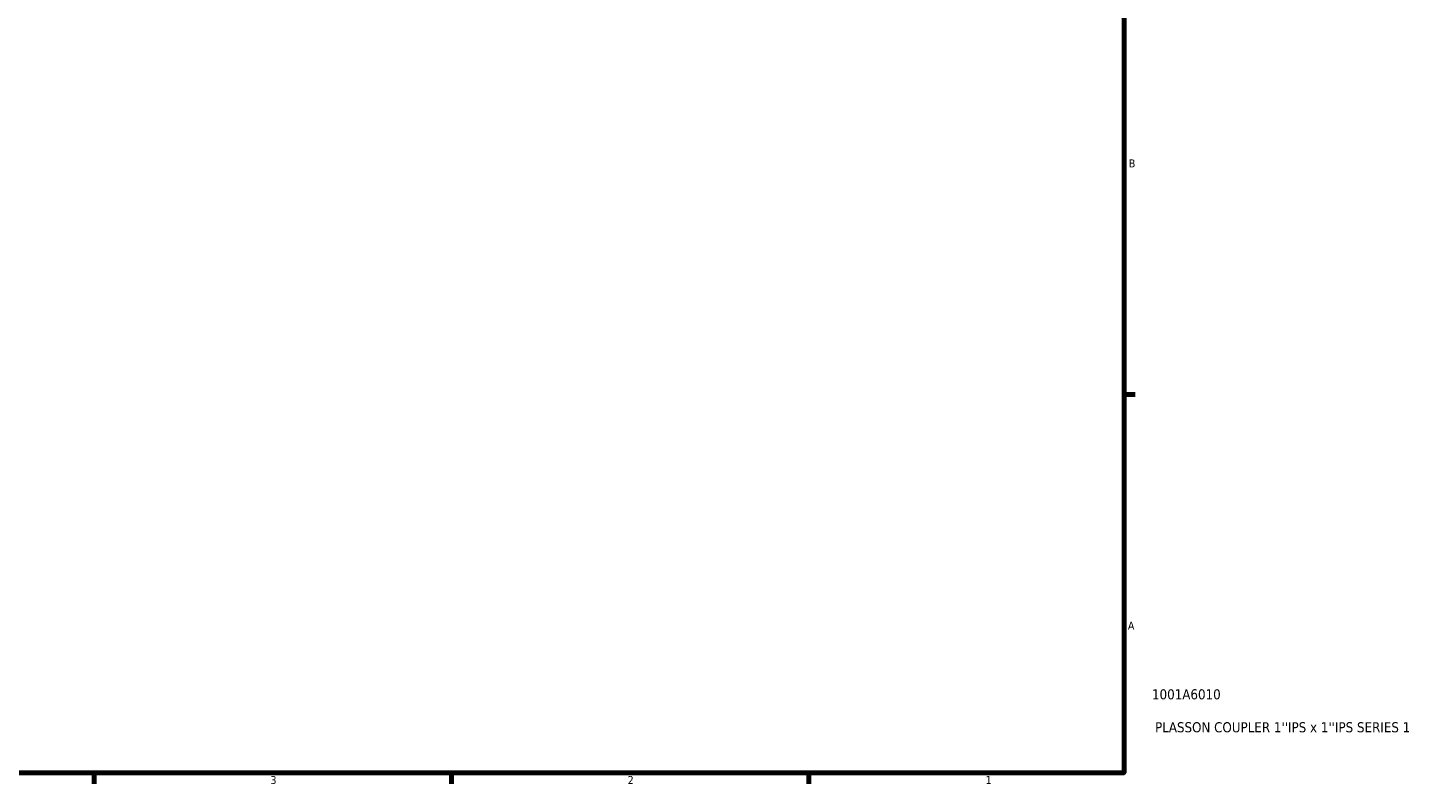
# Model space of a CAD drawing. Header units: inches. Extents: x 0.1 to 37.1, y -3.6 to 21.8.
# Tile 5 of 8: x 20.5 to 37.1, y 0.9 to 9.9. Entities that reach past the tile are written whole.
import ezdxf

# ---------------------------------------------------------------- set-up
doc = ezdxf.new("R2010")
doc.units = ezdxf.units.IN
doc.header["$MEASUREMENT"] = 0
doc.layers.add('Border (ANSI)', color=7, linetype='Continuous', lineweight=70)
doc.layers.add('Title (ANSI)', color=7, linetype='Continuous', lineweight=50)
doc.styles.add('Note Text (ANSI)', font='tahoma.ttf')
doc.styles.add('Text Style29', font='tahoma.ttf')

# ---------------------------------------------------------------- blocks, each defined once
blk = doc.blocks.new('Borders Default Border')
at = {"layer": 'Border (ANSI)'}
for p, q in [((33.5, 5.5), (33.634, 5.5)), ((21.25, 1), (21.25, 0.866)), ((25.5, 1), (25.5, 0.866)), ((29.75, 1), (29.75, 0.866))]:
    blk.add_line(p, q, dxfattribs=at)
at = {"layer": 'Border (ANSI)', "flags": 128}
blk.add_lwpolyline([(0.5, 1), (0.5, 21), (33.5, 21), (33.5, 1), (0.5, 1)], dxfattribs=at)
at = {"layer": 'Border (ANSI)', "color": 5, "true_color": 0x0000ff, "char_height": 0.0945, "attachment_point": 7, "style": 'Note Text (ANSI)'}
for s, insert in [('B', (33.558, 8.203)), ('A', (33.547, 2.703)), ('3', (23.346, 0.864)), ('2', (27.596, 0.866)), ('1', (31.854, 0.866))]:
    blk.add_mtext(s, dxfattribs=dict(at, insert=insert))
blk = doc.blocks.new('Title Blocks ANSI - Large')
at = {"layer": 'Title (ANSI)', "color": 5, "true_color": 0x0000ff, "style": 'Text Style29'}
for tag, p in [('PART_NUMBER_001', (0.333, 0.873)), ('DESCRIPTION_001', (0.369, 0.481))]:
    blk.add_attdef(tag, p, '', height=0.12, dxfattribs=at)

msp = doc.modelspace()

# ---------------------------------------------------------------- block references
msp.add_blockref('Borders Default Border', (0, 0))
msp.add_blockref('Title Blocks ANSI - Large', (33.5, 1)).add_auto_attribs({'PART_NUMBER_001': '1001A6010', 'DESCRIPTION_001': "PLASSON COUPLER 1''IPS x 1''IPS SERIES 1"})

doc.saveas('drawing.dxf')
